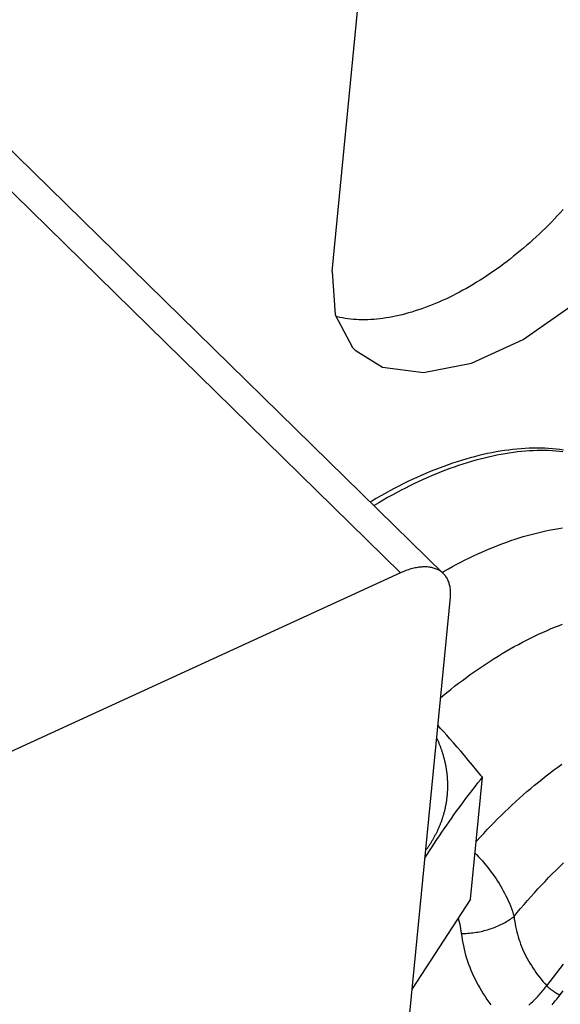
# Model space of a CAD drawing. Extents: x 0 to 594, y 0 to 420.
# Tile 129 of 136: x 552.59 to 554.97, y 127.73 to 132.07. Entities that reach past the tile are written whole.
import ezdxf

# ---------------------------------------------------------------- set-up
doc = ezdxf.new("R2010")
doc.units = 0
doc.header["$LTSCALE"] = 32.67
doc.layers.get('0').update_dxf_attribs({"linetype": 'CONTINUOUS'})

msp = doc.modelspace()

# ---------------------------------------------------------------- linework, layer by layer
at = {"color": 7, "linetype": 'CONTINUOUS'}
for p, q in [((553.9611, 130.9574), (554.953, 141.1062)), ((554.2625, 129.63), (552.341, 128.7478)), ((554.0012, 124.5941), (554.4816, 129.5229)), ((554.4389, 128.9449), (554.4266, 128.9584)), ((554.4524, 128.9299), (554.4389, 128.9449)), ((554.4659, 128.9148), (554.4524, 128.9299)), ((554.4794, 128.8996), (554.4659, 128.9148)), ((554.4955, 128.8812), (554.4794, 128.8996)), ((554.5117, 128.8627), (554.4955, 128.8812)), ((554.5278, 128.8439), (554.5117, 128.8627)), ((554.544, 128.8249), (554.5278, 128.8439)), ((554.5603, 128.8056), (554.544, 128.8249)), ((554.5793, 128.7829), (554.5603, 128.8056)), ((554.5984, 128.7598), (554.5793, 128.7829)), ((554.6177, 128.7363), (554.5984, 128.7598)), ((554.5708, 128.1931), (554.6232, 128.7295)), ((554.6033, 128.7044), (554.6141, 128.7181)), ((554.6141, 128.7181), (554.6232, 128.7295)), ((554.6232, 128.7295), (554.6177, 128.7363)), ((554.5712, 128.6632), (554.5818, 128.677)), ((554.5818, 128.677), (554.5925, 128.6908)), ((554.5925, 128.6908), (554.6033, 128.7044)), ((554.5395, 128.6213), (554.55, 128.6354)), ((554.55, 128.6354), (554.5606, 128.6494)), ((554.5606, 128.6494), (554.5712, 128.6632)), ((554.5079, 128.5782), (554.5184, 128.5927)), ((554.5184, 128.5927), (554.529, 128.6071)), ((554.529, 128.6071), (554.5395, 128.6213)), ((554.4762, 128.5336), (554.4868, 128.5486)), ((554.4868, 128.5486), (554.4974, 128.5635)), ((554.4974, 128.5635), (554.5079, 128.5782)), ((554.4443, 128.4871), (554.4549, 128.5028)), ((554.4549, 128.5028), (554.4656, 128.5183)), ((554.4656, 128.5183), (554.4762, 128.5336)), ((554.4121, 128.4389), (554.4228, 128.4552)), ((554.4228, 128.4552), (554.4336, 128.4713)), ((554.4336, 128.4713), (554.4443, 128.4871)), ((554.3905, 128.4057), (554.4013, 128.4224)), ((554.4013, 128.4224), (554.4121, 128.4389)), ((554.3695, 128.3726), (554.3797, 128.3888)), ((554.3797, 128.3888), (554.3905, 128.4057)), ((554.5708, 128.1931), (554.3134, 127.7975))]:
    msp.add_line(p, q, dxfattribs=at)
at = {"color": 9, "linetype": 'CONTINUOUS'}
msp.add_line((550.9349, 132.8914), (554.2625, 129.63), dxfattribs=at)
at = {"color": 7, "linetype": 'CONTINUOUS'}
for points in [[(554.4816, 129.5229), (554.482, 129.5283), (554.4823, 129.5336), (554.4825, 129.5389), (554.4825, 129.544), (554.4823, 129.5491), (554.482, 129.5541), (554.4816, 129.559), (554.481, 129.5638), (554.4803, 129.5685), (554.4794, 129.5731), (554.4783, 129.5777), (554.4771, 129.5821), (554.4758, 129.5864), (554.4743, 129.5906), (554.4727, 129.5947), (554.4709, 129.5987), (554.469, 129.6026), (554.467, 129.6063), (554.4648, 129.6099), (554.4624, 129.6135), (554.46, 129.6168), (554.4574, 129.6201), (554.4546, 129.6232), (554.4518, 129.6262), (551.1236, 132.8882)], [(554.0623, 130.6111), (554.1833, 130.5367), (554.3627, 130.5129), (554.5754, 130.5544), (554.8026, 130.658), (555.027, 130.8155), (555.2298, 131.0141), (555.3956, 131.2388), (555.5104, 131.4721), (555.5635, 131.6931)], [(554.9778, 131.2307), (554.9652, 131.2168), (554.9524, 131.203), (554.9395, 131.1893), (554.9265, 131.1757), (554.9133, 131.1623), (554.9, 131.149), (554.8866, 131.1359), (554.873, 131.1229), (554.8593, 131.11), (554.8455, 131.0974), (554.8315, 131.0848), (554.8175, 131.0725), (554.8034, 131.0603), (554.7891, 131.0483), (554.7748, 131.0365), (554.7604, 131.0249), (554.7459, 131.0134), (554.7313, 131.0022), (554.7166, 130.9911), (554.7019, 130.9802), (554.6871, 130.9696), (554.6723, 130.9592), (554.6574, 130.9489), (554.6424, 130.9389), (554.6274, 130.9291), (554.6124, 130.9195), (554.5973, 130.9102), (554.5823, 130.9011), (554.5672, 130.8922), (554.552, 130.8835), (554.5369, 130.8751), (554.5218, 130.8669), (554.5067, 130.859), (554.4915, 130.8513), (554.4764, 130.8439), (554.4613, 130.8367), (554.4463, 130.8298), (554.4312, 130.8232), (554.4162, 130.8168), (554.4012, 130.8106), (554.3863, 130.8047), (554.3714, 130.7991), (554.3566, 130.7938), (554.3418, 130.7887), (554.3271, 130.7839), (554.3125, 130.7794), (554.2979, 130.7752), (554.2835, 130.7712), (554.2691, 130.7675), (554.2548, 130.7641), (554.2406, 130.761), (554.2265, 130.7581), (554.2125, 130.7555), (554.1986, 130.7533), (554.1848, 130.7513), (554.1712, 130.7495), (554.1576, 130.7481), (554.1442, 130.747), (554.131, 130.7461), (554.1178, 130.7456), (554.1049, 130.7453), (554.092, 130.7453), (554.0794, 130.7456), (554.0668, 130.7462), (554.0545, 130.7471), (554.0423, 130.7482), (554.0303, 130.7497), (554.0184, 130.7514), (554.0067, 130.7534), (553.9953, 130.7557), (553.984, 130.7583), (553.9778, 130.7599)], [(553.9611, 130.9574), (553.9738, 130.7674), (554.0503, 130.6235), (554.0623, 130.6111)], [(554.9796, 130.1712), (554.9635, 130.1734), (554.9473, 130.1753), (554.9308, 130.1768), (554.9142, 130.178), (554.8974, 130.1789), (554.8804, 130.1794), (554.8632, 130.1796), (554.8458, 130.1795), (554.8283, 130.179), (554.8106, 130.1781), (554.7928, 130.177), (554.7748, 130.1755), (554.7567, 130.1736), (554.7385, 130.1714), (554.7201, 130.1689), (554.7016, 130.1661), (554.683, 130.1629), (554.6642, 130.1594), (554.6454, 130.1555), (554.6264, 130.1513), (554.6074, 130.1468), (554.5883, 130.142), (554.5691, 130.1369), (554.5498, 130.1314), (554.5304, 130.1256), (554.511, 130.1195), (554.4915, 130.113), (554.4719, 130.1063), (554.4523, 130.0993), (554.4326, 130.0919), (554.4129, 130.0842), (554.3932, 130.0763), (554.3734, 130.068), (554.3536, 130.0594), (554.3338, 130.0506), (554.314, 130.0414), (554.2941, 130.032), (554.2742, 130.0222), (554.2544, 130.0122), (554.2345, 130.0019), (554.2147, 129.9913), (554.1948, 129.9805), (554.175, 129.9693), (554.1552, 129.9579), (554.1354, 129.9463), (554.1291, 129.9424)], [(554.4512, 129.6268), (554.4487, 129.6291), (554.4456, 129.6318), (554.4424, 129.6344), (554.439, 129.6368), (554.4355, 129.6392), (554.4318, 129.6413), (554.4281, 129.6434), (554.4242, 129.6452), (554.4203, 129.647), (554.4162, 129.6486), (554.412, 129.65), (554.4077, 129.6513), (554.4033, 129.6525), (554.3988, 129.6535), (554.3941, 129.6544), (554.3894, 129.6551), (554.3847, 129.6556), (554.3798, 129.656), (554.3748, 129.6563), (554.3698, 129.6564), (554.3646, 129.6563), (554.3594, 129.6561), (554.3541, 129.6558), (554.3488, 129.6553), (554.3434, 129.6546), (554.3379, 129.6538), (554.3324, 129.6528), (554.3268, 129.6517), (554.3211, 129.6505), (554.3154, 129.6491), (554.3097, 129.6475), (554.3039, 129.6458), (554.298, 129.644), (554.2922, 129.642), (554.2863, 129.6399), (554.2804, 129.6376), (554.2744, 129.6352), (554.2684, 129.6327), (554.2625, 129.63)], [(554.3728, 128.4067), (554.3738, 128.408), (554.3758, 128.4108), (554.3778, 128.4136), (554.3798, 128.4164), (554.3818, 128.4193), (554.3838, 128.4221), (554.3857, 128.425), (554.3876, 128.4278), (554.3895, 128.4307), (554.3914, 128.4335), (554.3932, 128.4364), (554.3951, 128.4393), (554.3969, 128.4422), (554.3987, 128.4451), (554.4004, 128.448), (554.4022, 128.4509), (554.4039, 128.4538), (554.4056, 128.4567), (554.4073, 128.4597), (554.4089, 128.4626), (554.4106, 128.4655), (554.4122, 128.4685), (554.4138, 128.4714), (554.4154, 128.4744), (554.4169, 128.4774), (554.4185, 128.4804), (554.42, 128.4833), (554.4215, 128.4863), (554.4229, 128.4893), (554.4244, 128.4923), (554.4258, 128.4953), (554.4272, 128.4983), (554.4286, 128.5014), (554.4299, 128.5044), (554.4313, 128.5074), (554.4326, 128.5104), (554.4339, 128.5135), (554.4351, 128.5165), (554.4364, 128.5196), (554.4376, 128.5226), (554.4388, 128.5257), (554.44, 128.5288), (554.4412, 128.5318), (554.4423, 128.5349), (554.4434, 128.538), (554.4445, 128.5411), (554.4456, 128.5442), (554.4466, 128.5473), (554.4477, 128.5504), (554.4487, 128.5535), (554.4496, 128.5566), (554.4506, 128.5597), (554.4515, 128.5628), (554.4525, 128.5659), (554.4533, 128.5691), (554.4542, 128.5722), (554.4551, 128.5753), (554.4559, 128.5785), (554.4567, 128.5816), (554.4575, 128.5848), (554.4582, 128.5879), (554.459, 128.5911), (554.4597, 128.5942), (554.4604, 128.5974), (554.461, 128.6006), (554.4617, 128.6037), (554.4623, 128.6069), (554.4629, 128.6101), (554.4635, 128.6132), (554.464, 128.6164), (554.4645, 128.6196), (554.465, 128.6228), (554.4655, 128.626), (554.466, 128.6292), (554.4664, 128.6324), (554.4668, 128.6356), (554.4672, 128.6388), (554.4676, 128.642), (554.468, 128.6452), (554.4683, 128.6484), (554.4686, 128.6516), (554.4689, 128.6548), (554.4691, 128.658), (554.4693, 128.6612), (554.4696, 128.6645), (554.4697, 128.6677), (554.4699, 128.6709), (554.47, 128.6741), (554.4702, 128.6773), (554.4703, 128.6806), (554.4703, 128.6838), (554.4704, 128.687), (554.4704, 128.6903), (554.4704, 128.6935), (554.4704, 128.6967), (554.4704, 128.7), (554.4703, 128.7032), (554.4702, 128.7064), (554.4701, 128.7097), (554.47, 128.7129), (554.4698, 128.7161), (554.4696, 128.7194), (554.4694, 128.7226), (554.4692, 128.7259), (554.4689, 128.7291), (554.4687, 128.7323), (554.4684, 128.7356), (554.4681, 128.7388), (554.4677, 128.7421), (554.4674, 128.7453), (554.467, 128.7485), (554.4666, 128.7518), (554.4661, 128.755), (554.4657, 128.7583), (554.4652, 128.7615), (554.4647, 128.7647), (554.4642, 128.768), (554.4636, 128.7712), (554.4631, 128.7745), (554.4625, 128.7777), (554.4619, 128.7809), (554.4612, 128.7842), (554.4606, 128.7874), (554.4599, 128.7906), (554.4592, 128.7939), (554.4585, 128.7971), (554.4577, 128.8003), (554.457, 128.8036), (554.4562, 128.8068), (554.4553, 128.81), (554.4545, 128.8132), (554.4536, 128.8164), (554.4528, 128.8197), (554.4519, 128.8229), (554.4509, 128.8261), (554.45, 128.8293), (554.449, 128.8325), (554.448, 128.8357), (554.447, 128.8389), (554.446, 128.8422), (554.4449, 128.8454), (554.4438, 128.8486), (554.4427, 128.8518), (554.4416, 128.8549), (554.4404, 128.8581), (554.4392, 128.8613), (554.438, 128.8645), (554.4368, 128.8677), (554.4356, 128.8709), (554.4343, 128.8741), (554.433, 128.8772), (554.4317, 128.8804), (554.4304, 128.8836), (554.4291, 128.8867), (554.4277, 128.8899), (554.4263, 128.8931), (554.4249, 128.8962), (554.4234, 128.8994), (554.422, 128.9025), (554.4213, 128.904)]]:
    msp.add_lwpolyline(points, dxfattribs=at)
at = {"color": 9, "linetype": 'CONTINUOUS'}
for points in [[(554.9774, 130.1637), (554.9617, 130.1654), (554.9458, 130.1668), (554.9296, 130.1678), (554.9133, 130.1686), (554.8969, 130.169), (554.8802, 130.169), (554.8634, 130.1688), (554.8464, 130.1682), (554.8292, 130.1673), (554.8119, 130.1661), (554.7945, 130.1645), (554.7769, 130.1627), (554.7591, 130.1605), (554.7413, 130.158), (554.7233, 130.1551), (554.7051, 130.152), (554.6869, 130.1485), (554.6685, 130.1447), (554.65, 130.1406), (554.6314, 130.1361), (554.6127, 130.1314), (554.5939, 130.1263), (554.575, 130.1209), (554.5561, 130.1153), (554.537, 130.1093), (554.5179, 130.103), (554.4987, 130.0963), (554.4794, 130.0894), (554.46, 130.0822), (554.4407, 130.0747), (554.4212, 130.0669), (554.4017, 130.0587), (554.3822, 130.0503), (554.3626, 130.0416), (554.343, 130.0326), (554.3234, 130.0233), (554.3037, 130.0138), (554.2841, 130.0039), (554.2644, 129.9938), (554.2447, 129.9833), (554.2251, 129.9727), (554.2054, 129.9617), (554.1857, 129.9505), (554.1661, 129.939), (554.1465, 129.9272), (554.1454, 129.9265)], [(554.4456, 129.6323), (554.4546, 129.6375), (554.473, 129.6479), (554.4915, 129.6581), (554.51, 129.668), (554.5285, 129.6777), (554.547, 129.6871), (554.5654, 129.6962), (554.5839, 129.7051), (554.6023, 129.7137), (554.6207, 129.722), (554.6391, 129.7301), (554.6574, 129.7378), (554.6757, 129.7453), (554.694, 129.7525), (554.7122, 129.7594), (554.7303, 129.7661), (554.7484, 129.7724), (554.7664, 129.7785), (554.7843, 129.7842), (554.8022, 129.7897), (554.82, 129.7949), (554.8377, 129.7997), (554.8553, 129.8043), (554.8728, 129.8086), (554.8902, 129.8126), (554.9075, 129.8163), (554.9247, 129.8197), (554.9418, 129.8228), (554.9588, 129.8255), (554.9756, 129.828)], [(554.4384, 129.0802), (554.4494, 129.0894), (554.4663, 129.1032), (554.4833, 129.1169), (554.5003, 129.1303), (554.5175, 129.1435), (554.5347, 129.1565), (554.552, 129.1693), (554.5693, 129.1819), (554.5868, 129.1943), (554.6042, 129.2064), (554.6218, 129.2183), (554.6394, 129.23), (554.657, 129.2415), (554.6746, 129.2527), (554.6923, 129.2636), (554.7101, 129.2744), (554.7278, 129.2848), (554.7456, 129.2951), (554.7633, 129.305), (554.7811, 129.3148), (554.7989, 129.3242), (554.8167, 129.3334), (554.8344, 129.3424), (554.8522, 129.351), (554.8699, 129.3595), (554.8876, 129.3676), (554.9053, 129.3754), (554.923, 129.383), (554.9406, 129.3903), (554.9581, 129.3974), (554.9757, 129.4041)], [(554.5955, 128.4461), (554.5988, 128.4499), (554.6136, 128.4663), (554.6285, 128.4825), (554.6436, 128.4987), (554.6588, 128.5147), (554.6742, 128.5305), (554.6898, 128.5463), (554.7055, 128.5618), (554.7213, 128.5772), (554.7373, 128.5925), (554.7534, 128.6076), (554.7696, 128.6225), (554.7859, 128.6373), (554.8024, 128.6518), (554.8189, 128.6662), (554.8356, 128.6804), (554.8524, 128.6944), (554.8693, 128.7083), (554.8863, 128.7219), (554.9033, 128.7353), (554.9205, 128.7485), (554.9377, 128.7616), (554.955, 128.7744), (554.9723, 128.7869)], [(554.5906, 128.3957), (554.5971, 128.389), (554.6058, 128.3796), (554.6143, 128.3702), (554.6227, 128.3607), (554.6308, 128.3511), (554.6388, 128.3415), (554.6466, 128.3318), (554.6543, 128.322), (554.6617, 128.3121), (554.669, 128.3022), (554.6761, 128.2921), (554.6831, 128.282), (554.6898, 128.2717), (554.6964, 128.2614), (554.7028, 128.2509), (554.7089, 128.2403), (554.7149, 128.2296), (554.7207, 128.2188), (554.7262, 128.2078), (554.7316, 128.1968), (554.7367, 128.1856), (554.7416, 128.1742), (554.7463, 128.1628), (554.7507, 128.1512), (554.7548, 128.1396), (554.7586, 128.128), (554.7621, 128.1163)], [(554.7621, 128.1163), (554.7765, 128.1339), (554.7912, 128.1514), (554.806, 128.1689), (554.8209, 128.1862), (554.8361, 128.2034), (554.8514, 128.2204), (554.8669, 128.2374), (554.8826, 128.2542), (554.8984, 128.2708), (554.9144, 128.2874), (554.9305, 128.3037), (554.9468, 128.32), (554.9632, 128.336), (554.9797, 128.352)], [(554.5161, 128.109), (554.5182, 128.1018), (554.5207, 128.092), (554.5231, 128.082), (554.5251, 128.0719), (554.5269, 128.0617), (554.5285, 128.0514)], [(554.5298, 128.041), (554.5371, 128.0411), (554.5444, 128.0413), (554.5517, 128.0417), (554.559, 128.0421), (554.5663, 128.0427), (554.5736, 128.0435), (554.5809, 128.0443), (554.5881, 128.0453), (554.5954, 128.0464), (554.6026, 128.0477), (554.6097, 128.049), (554.6169, 128.0505), (554.624, 128.0521), (554.631, 128.0539), (554.6381, 128.0557), (554.645, 128.0577), (554.6519, 128.0598), (554.6588, 128.062), (554.6655, 128.0644), (554.6722, 128.0668), (554.6789, 128.0694), (554.6854, 128.072), (554.6919, 128.0748), (554.6983, 128.0777), (554.7046, 128.0807), (554.7109, 128.0838), (554.717, 128.0871), (554.723, 128.0904), (554.7289, 128.0938), (554.7347, 128.0973), (554.7404, 128.1009), (554.746, 128.1046), (554.7515, 128.1084), (554.7569, 128.1123), (554.7621, 128.1163)], [(554.7621, 128.1163), (554.7633, 128.105), (554.7649, 128.0938), (554.7666, 128.0826), (554.7687, 128.0714), (554.7711, 128.0603), (554.7737, 128.0492), (554.7766, 128.0381), (554.7797, 128.0271), (554.7832, 128.0162), (554.7869, 128.0053), (554.7908, 127.9944), (554.7951, 127.9836), (554.7996, 127.9729), (554.8043, 127.9622), (554.8093, 127.9516), (554.8146, 127.9411), (554.8202, 127.9306), (554.8259, 127.9202), (554.832, 127.9098), (554.8383, 127.8996), (554.8448, 127.8894), (554.8516, 127.8793), (554.8587, 127.8693), (554.8659, 127.8593), (554.8735, 127.8495), (554.8812, 127.8397), (554.8892, 127.8301), (554.8975, 127.8205), (554.9059, 127.811)], [(554.5285, 128.0514), (554.5316, 128.0273), (554.5336, 128.0136), (554.536, 128), (554.5388, 127.9864), (554.5418, 127.9728), (554.5452, 127.9593), (554.5489, 127.9458), (554.553, 127.9324), (554.5573, 127.919), (554.562, 127.9056), (554.5671, 127.8924), (554.5724, 127.8791), (554.578, 127.866), (554.584, 127.8529), (554.5903, 127.8399), (554.5969, 127.8269), (554.6038, 127.8141), (554.611, 127.8013), (554.6185, 127.7886), (554.6263, 127.7759), (554.6344, 127.7634), (554.6428, 127.751), (554.6515, 127.7386), (554.6605, 127.7263)], [(554.9059, 127.811), (554.9204, 127.8302), (554.9351, 127.8493), (554.95, 127.8683), (554.9651, 127.8872), (554.9804, 127.9059)], [(554.8278, 127.7262), (554.8329, 127.7307), (554.8379, 127.7353), (554.8429, 127.7399), (554.8478, 127.7446), (554.8527, 127.7494), (554.8575, 127.7543), (554.8623, 127.7592), (554.867, 127.7641), (554.8716, 127.7692), (554.8761, 127.7742), (554.8806, 127.7794), (554.885, 127.7845), (554.8894, 127.7898), (554.8936, 127.795), (554.8978, 127.8003), (554.9019, 127.8057), (554.9059, 127.811)], [(554.9059, 127.811), (554.907, 127.8099), (554.9082, 127.8088), (554.9094, 127.8077), (554.9106, 127.8065), (554.9119, 127.8053), (554.9132, 127.8042), (554.9145, 127.803), (554.9159, 127.8018), (554.9173, 127.8006), (554.9187, 127.7995), (554.9201, 127.7983), (554.9216, 127.7971), (554.9231, 127.7959), (554.9246, 127.7947), (554.9261, 127.7935), (554.9276, 127.7924), (554.9292, 127.7912), (554.9307, 127.7901), (554.9322, 127.789), (554.9338, 127.7879), (554.9353, 127.7868), (554.9369, 127.7857), (554.9384, 127.7846), (554.94, 127.7836), (554.9415, 127.7826), (554.943, 127.7816), (554.9446, 127.7807), (554.9461, 127.7797), (554.9475, 127.7788), (554.949, 127.7779), (554.9504, 127.7771), (554.9519, 127.7763), (554.9532, 127.7755), (554.9546, 127.7748), (554.9559, 127.7741), (554.9572, 127.7734), (554.9585, 127.7728), (554.9598, 127.7722), (554.9609, 127.7717), (554.9621, 127.7711), (554.9632, 127.7707), (554.9643, 127.7703)], [(554.9293, 127.7276), (554.9346, 127.7335), (554.9397, 127.7395), (554.9448, 127.7456), (554.9498, 127.7517), (554.9548, 127.7578), (554.9596, 127.764), (554.9783, 127.7888)]]:
    msp.add_lwpolyline(points, dxfattribs=at)

doc.saveas('drawing.dxf')
